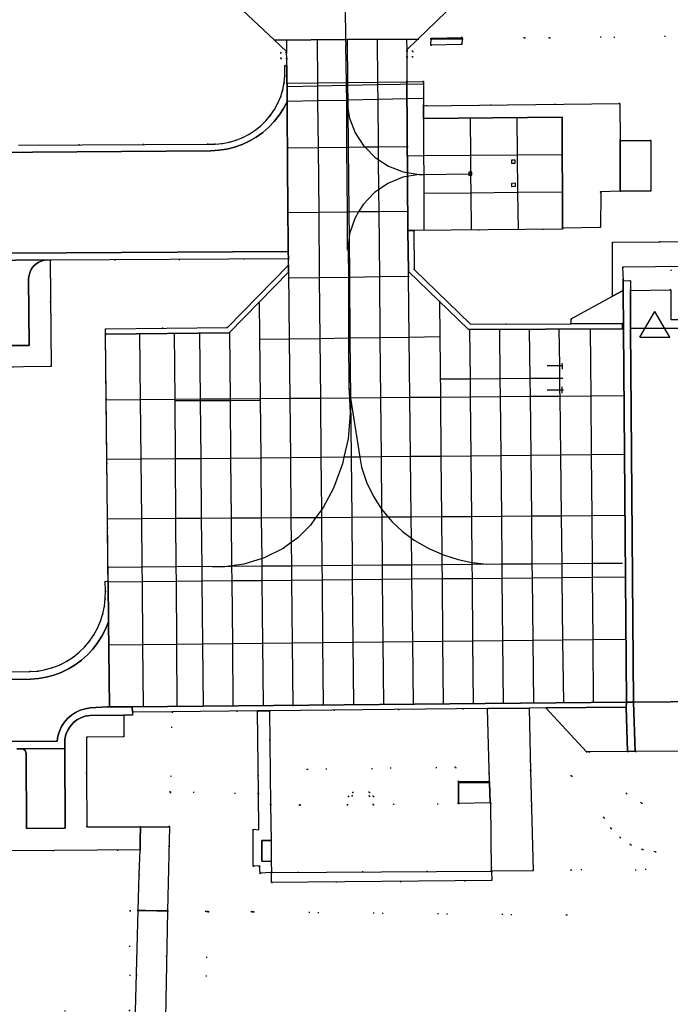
# Model space of a CAD drawing. Header units: metres. Extents: x 174791 to 179073, y 406431 to 409043.
# Tile 101 of 256: x 175774 to 175839, y 407602 to 407701. Entities that reach past the tile are written whole.
import ezdxf

# ---------------------------------------------------------------- set-up
doc = ezdxf.new("R2010")
doc.units = ezdxf.units.M
doc.linetypes.add('DOT', pattern=[6.35, 0, -6.35])
doc.layers.get('0').update_dxf_attribs({"color": 254})
for name, color, linetype in [('meetpunt_NAP-meting', 254, 'Continuous'), ('panden', 254, 'Continuous'), ('scheiding_faunaraster', 254, 'Continuous'), ('terreindeelbegroeid', 254, 'DOT'), ('terreindeelonbegroeid', 254, 'DOT'), ('wegdeel_molgoot', 254, 'Continuous'), ('wegdeel_parkeervlak', 254, 'Continuous'), ('wegdeel_platform_vliegverkeer', 254, 'Continuous'), ('wegdeel_rijbaan', 254, 'Continuous'), ('wegdeel_voetpad', 254, 'Continuous'), ('wegdeel_voetpad_op_trap', 254, 'Continuous'), ('weginrichtingselement_markering_vliegtuigverharding', 254, 'Continuous'), ('weginrichtingselement_voeg_vliegtuigverharding', 254, 'Continuous')]:
    doc.layers.add(name, color=color, linetype=linetype)
doc.styles.add('MONOTXT', font='monotxt', dxfattribs={"height": 0.2})

# ---------------------------------------------------------------- blocks, each defined once
blk = doc.blocks.new('092')
at = {"color": 0, "linetype": 'Continuous'}
for p, q in [((-1.5, -0.862), (0, 1.732)), ((1.5, -0.862), (0, 1.732)), ((-1.5, -0.862), (1.5, -0.862))]:
    blk.add_line(p, q, dxfattribs=at)
at = {"color": 0, "linetype": 'Continuous', "style": 'MONOTXT', "width": 0.76}
blk.add_attdef('TAG00', (2, 3), '', height=2.5, dxfattribs=at)

msp = doc.modelspace()

# ---------------------------------------------------------------- linework, layer by layer
at = {"layer": 'panden'}
msp.add_polyline3d([(175833.996, 407683.518, 0), (175833.996, 407688.598, 0), (175837.086, 407688.598, 0), (175837.086, 407683.518, 0)], close=True, dxfattribs=at)
msp.add_polyline3d([(175880.311, 407632.65, 0), (175835.36, 407632.256, 0), (175835.053, 407669.726, 0), (175850.755, 407669.776, 0)], dxfattribs=at)
at = {"layer": 'scheiding_faunaraster'}
for p, q in [((175820.894, 407624.277), (175817.783, 407624.266)), ((175817.799, 407624.181), (175817.792, 407622.084))]:
    msp.add_line(p, q, dxfattribs=at)
at = {"layer": 'terreindeelbegroeid'}
for points in [[(175792.343, 407705.24, 0), (175799.332, 407698.681, 0), (175800.558, 407697.53, 0), (175800.559, 407697.433, 0), (175799.959, 407697.428, 0), (175799.964, 407696.828, 0), (175800.564, 407696.833, 0), (175800.57, 407696.123, 0), (175800.38, 407696.122, 0), (175800.391, 407695.125, 0), (175800.318, 407694.41, 0), (175800.175, 407693.706, 0), (175799.964, 407693.019, 0), (175799.685, 407692.357, 0), (175799.343, 407691.725, 0), (175798.941, 407691.13, 0), (175798.481, 407690.577, 0), (175797.97, 407690.073, 0), (175797.411, 407689.621, 0), (175796.81, 407689.226, 0), (175796.174, 407688.893, 0), (175795.508, 407688.624, 0), (175794.818, 407688.421, 0), (175794.112, 407688.288, 0), (175793.397, 407688.225, 0), (175792.678, 407688.232, 0), (175773.674, 407688.136, 0)], [(175848.624, 407678.526, 0), (175838.033, 407678.435, 0), (175833.235, 407678.394, 0), (175833.255, 407672.971, 0), (175829.088, 407670.706, 0), (175829.095, 407670.205, 0), (175818.998, 407670.158, 0), (175813.346, 407675.667, 0), (175813.322, 407679.586, 0), (175828.233, 407679.719, 0), (175828.233, 407679.816, 0), (175832.054, 407679.865, 0), (175832.059, 407683.358, 0), (175832.049, 407683.465, 0), (175833.996, 407683.518, 0), (175837.086, 407683.518, 0), (175837.086, 407688.598, 0), (175833.996, 407688.598, 0), (175833.979, 407692.299, 0), (175814.28, 407692.087, 0), (175814.271, 407694.513, 0), (175812.623, 407694.495, 0), (175812.61, 407696.956, 0), (175813.21, 407696.959, 0), (175813.207, 407697.559, 0), (175812.607, 407697.556, 0), (175812.606, 407697.69, 0), (175813.732, 407698.781, 0), (175815.067, 407698.791, 0), (175815.022, 407698.16, 0), (175818.127, 407698.229, 0), (175818.17, 407698.813, 0), (175824.431, 407698.886, 0), (175826.919, 407698.914, 0), (175877.255, 407699.385, 0)], [(175760.214, 407665.742, 0), (175776.954, 407665.927, 0), (175776.85, 407676.59, 0), (175800.731, 407676.743, 0), (175800.736, 407676.104, 0), (175794.635, 407669.841, 0), (175782.392, 407669.717, 0), (175782.397, 407669.173, 0), (175782.654, 407644.371, 0), (175782.361, 407644.396, 0), (175782.378, 407643.403, 0), (175782.372, 407642.636, 0), (175782.29, 407641.873, 0), (175782.134, 407641.123, 0), (175781.904, 407640.391, 0), (175781.603, 407639.686, 0), (175781.235, 407639.013, 0), (175780.802, 407638.38, 0), (175780.308, 407637.793, 0), (175779.759, 407637.258, 0), (175779.16, 407636.779, 0), (175778.517, 407636.361, 0), (175777.836, 407636.009, 0), (175777.123, 407635.726, 0), (175776.386, 407635.514, 0), (175775.632, 407635.376, 0), (175774.868, 407635.313, 0), (175760.333, 407635.229, 0)], [(175862.43, 407615.505, 0), (175829.055, 407615.432, 0), (175828.677, 407610.873, 0), (175797.253, 407611.211, 0), (175797.086, 407611.213, 0), (175797.905, 407615.094, 0), (175799.041, 407615.158, 0), (175799.049, 407614.166, 0), (175821.13, 407614.348, 0), (175821.122, 407615.308, 0), (175825.287, 407615.337, 0), (175825.035, 407625.373, 0), (175829.123, 407624.851, 0), (175832.409, 407620.657, 0), (175833.103, 407619.581, 0), (175834.001, 407618.668, 0), (175835.065, 407617.956, 0), (175836.251, 407617.475, 0), (175837.51, 407617.244, 0), (175847.659, 407617.25, 0)], [(175764.225, 407617.282, 0), (175785.854, 407617.42, 0), (175785.785, 407614.967, 0), (175785.682, 407611.35, 0), (175784.834, 407611.349, 0), (175784.841, 407601.268, 0), (175736.063, 407601.087, 0)], [(175791.796, 407580.809, 0), (175792.688, 407611.261, 0), (175797.086, 407611.213, 0), (175797.253, 407611.211, 0), (175828.677, 407610.873, 0), (175829.055, 407615.432, 0), (175862.43, 407615.505, 0), (175928.615, 407615.616, 0), (175933.577, 407615.547, 0), (175933.394, 407607.29, 0), (175933.215, 407599.231, 0)], [(175784.841, 407601.268, 0), (175784.834, 407611.349, 0), (175785.682, 407611.35, 0), (175785.253, 407596.198, 0)]]:
    msp.add_polyline3d(points, dxfattribs=at)
for points in [[(175877.71, 407702.453, 0), (175873.62, 407702.376, 0), (175873.583, 407703.334, 0), (175872.546, 407703.311, 0), (175872.638, 407700.337, 0), (175873.635, 407700.332, 0), (175873.642, 407701.345, 0), (175877.729, 407701.405, 0), (175877.759, 407699.389, 0), (175877.255, 407699.385, 0), (175826.919, 407698.914, 0), (175824.431, 407698.886, 0), (175818.17, 407698.813, 0), (175818.178, 407698.923, 0), (175815.073, 407698.871, 0), (175815.067, 407698.791, 0), (175813.732, 407698.781, 0), (175820.325, 407705.174, 0), (175876.34, 407705.696, 0), (175876.775, 407705.18, 0), (175877.267, 407704.306, 0), (175877.547, 407703.515, 0)], [(175847.067, 407673.735, 0), (175847.067, 407675.653, 0), (175839.104, 407675.619, 0), (175839.098, 407673.616, 0), (175835.049, 407673.555, 0), (175835.043, 407674.537, 0), (175834.298, 407674.568, 0), (175834.261, 407675.881, 0), (175847.51, 407676.018, 0), (175847.517, 407673.742, 0)], [(175788.891, 407623.227, 0), (175788.808, 407619.728, 0), (175785.92, 407619.73, 0), (175780.533, 407619.734, 0), (175780.5, 407625.099, 0), (175780.477, 407628.746, 0), (175784.23, 407628.765, 0), (175784.221, 407630.938, 0), (175785.089, 407630.953, 0), (175785.086, 407631.25, 0), (175789.083, 407631.294, 0)], [(175797.734, 407623.077, 0), (175788.891, 407623.227, 0), (175789.083, 407631.294, 0), (175797.63, 407631.375, 0)], [(175820.894, 407624.277, 0), (175817.783, 407624.266, 0), (175817.499, 407625.735, 0), (175802.612, 407625.514, 0), (175801.874, 407621.93, 0), (175798.944, 407621.936, 0), (175798.834, 407631.388, 0), (175820.693, 407631.611, 0)], [(175830.913, 407627.268, 0), (175834.631, 407623.081, 0), (175836.146, 407622.13, 0), (175848.428, 407621.728, 0), (175855.187, 407621.804, 0), (175855.797, 407621.88, 0), (175864.058, 407620.456, 0), (175866.485, 407620.482, 0), (175866.494, 407619.304, 0), (175872.728, 407619.36, 0), (175861.007, 407617.572, 0), (175852.582, 407617.336, 0), (175847.659, 407617.25, 0), (175837.51, 407617.244, 0), (175836.251, 407617.475, 0), (175835.065, 407617.956, 0), (175834.001, 407618.668, 0), (175833.103, 407619.581, 0), (175832.409, 407620.657, 0), (175829.123, 407624.851, 0), (175825.035, 407625.373, 0), (175824.877, 407631.654, 0), (175826.565, 407631.672, 0), (175830.65, 407627.266, 0)], [(175864.541, 407624.839, 0), (175864.573, 407621.642, 0), (175866.475, 407621.673, 0), (175866.485, 407620.482, 0), (175864.058, 407620.456, 0), (175855.797, 407621.88, 0), (175855.187, 407621.804, 0), (175848.428, 407621.728, 0), (175836.146, 407622.13, 0), (175834.631, 407623.081, 0), (175830.913, 407627.268, 0), (175834.732, 407627.301, 0), (175835.51, 407627.307, 0), (175840.61, 407627.351, 0), (175843.808, 407624.108, 0), (175845.158, 407624.119, 0), (175845.156, 407624.388, 0), (175853.5, 407624.454, 0), (175853.5, 407625.161, 0), (175859.649, 407625.219, 0), (175859.628, 407627.513, 0), (175859.667, 407627.513, 0), (175864.219, 407627.552, 0), (175864.528, 407627.566, 0)], [(175817.783, 407624.266, 0), (175817.799, 407624.181, 0), (175817.792, 407622.084, 0), (175809.225, 407621.939, 0), (175809.285, 407622.828, 0), (175808.852, 407622.83, 0), (175808.864, 407623.222, 0), (175807.165, 407623.211, 0), (175807.159, 407622.819, 0), (175806.729, 407622.819, 0), (175806.708, 407621.921, 0), (175801.874, 407621.93, 0), (175802.612, 407625.514, 0), (175817.499, 407625.735, 0)], [(175797.734, 407623.077, 0), (175797.78, 407619.458, 0), (175797.201, 407619.5, 0), (175797.218, 407615.789, 0), (175797.853, 407615.836, 0), (175797.905, 407615.094, 0), (175797.086, 407611.213, 0), (175792.688, 407611.261, 0), (175792.502, 407611.263, 0), (175788.608, 407611.304, 0), (175788.808, 407619.728, 0), (175788.891, 407623.227, 0)], [(175792.688, 407611.261, 0), (175791.796, 407580.809, 0), (175788.035, 407580.904, 0), (175788.608, 407611.304, 0), (175792.502, 407611.263, 0)]]:
    msp.add_polyline3d(points, close=True, dxfattribs=at)
at = {"layer": 'terreindeelonbegroeid'}
for points in [[(175800.564, 407696.833, 0), (175799.964, 407696.828, 0), (175799.959, 407697.428, 0), (175800.559, 407697.433, 0)], [(175812.61, 407696.956, 0), (175812.607, 407697.556, 0), (175813.207, 407697.559, 0), (175813.21, 407696.959, 0)], [(175817.792, 407622.084, 0), (175820.96, 407622.138, 0), (175821.045, 407622.139, 0), (175821.122, 407615.308, 0), (175799.041, 407615.158, 0), (175799.025, 407616.281, 0), (175798.995, 407618.383, 0), (175798.944, 407621.936, 0), (175801.874, 407621.93, 0), (175806.708, 407621.921, 0), (175806.729, 407622.819, 0), (175807.159, 407622.819, 0), (175807.165, 407623.211, 0), (175808.864, 407623.222, 0), (175808.852, 407622.83, 0), (175809.285, 407622.828, 0), (175809.225, 407621.939, 0)]]:
    msp.add_polyline3d(points, close=True, dxfattribs=at)
at = {"layer": 'wegdeel_molgoot'}
for points in [[(175773.674, 407688.136, 0), (175792.678, 407688.232, 0), (175793.397, 407688.225, 0), (175794.112, 407688.288, 0), (175794.818, 407688.421, 0), (175795.508, 407688.624, 0), (175796.174, 407688.893, 0), (175796.81, 407689.226, 0), (175797.411, 407689.621, 0), (175797.97, 407690.073, 0), (175798.481, 407690.577, 0), (175798.941, 407691.13, 0), (175799.343, 407691.725, 0), (175799.685, 407692.357, 0), (175799.964, 407693.019, 0), (175800.175, 407693.706, 0), (175800.318, 407694.41, 0), (175800.391, 407695.125, 0), (175800.38, 407696.122, 0), (175800.57, 407696.123, 0), (175800.6, 407692.465, 0), (175800.26, 407691.819, 0), (175799.822, 407691.147, 0), (175799.323, 407690.52, 0), (175798.769, 407689.941, 0), (175798.163, 407689.416, 0), (175797.511, 407688.95, 0), (175796.818, 407688.547, 0), (175796.091, 407688.209, 0), (175795.336, 407687.941, 0), (175794.559, 407687.743, 0), (175793.768, 407687.619, 0), (175792.968, 407687.569, 0), (175766.087, 407687.353, 0)], [(175760.333, 407635.229, 0), (175774.868, 407635.313, 0), (175775.632, 407635.376, 0), (175776.386, 407635.514, 0), (175777.123, 407635.726, 0), (175777.836, 407636.009, 0), (175778.517, 407636.361, 0), (175779.16, 407636.779, 0), (175779.759, 407637.258, 0), (175780.308, 407637.793, 0), (175780.802, 407638.38, 0), (175781.235, 407639.013, 0), (175781.603, 407639.686, 0), (175781.904, 407640.391, 0), (175782.134, 407641.123, 0), (175782.29, 407641.873, 0), (175782.372, 407642.636, 0), (175782.378, 407643.403, 0), (175782.361, 407644.396, 0), (175782.654, 407644.371, 0), (175782.695, 407640.346, 0), (175782.681, 407640.308, 0), (175782.389, 407639.572, 0), (175782.03, 407638.865, 0), (175781.607, 407638.195, 0), (175781.123, 407637.567, 0), (175780.583, 407636.986, 0), (175779.992, 407636.459, 0), (175779.354, 407635.988, 0), (175778.675, 407635.579, 0), (175777.961, 407635.234, 0), (175777.219, 407634.957, 0), (175776.453, 407634.75, 0), (175775.672, 407634.615, 0), (175774.882, 407634.553, 0), (175760.346, 407634.469, 0)], [(175768.572, 407628.307, 0), (175777.554, 407628.341, 0), (175777.628, 407628.844, 0), (175777.771, 407629.333, 0), (175777.982, 407629.796, 0), (175778.255, 407630.225, 0), (175778.587, 407630.612, 0), (175778.969, 407630.948, 0), (175779.395, 407631.226, 0), (175779.716, 407631.378, 0), (175779.855, 407631.443, 0), (175780.342, 407631.592, 0), (175780.845, 407631.672, 0), (175782.604, 407631.768, 0), (175782.784, 407631.77, 0), (175785.081, 407631.791, 0), (175785.086, 407631.25, 0), (175785.089, 407630.953, 0), (175784.221, 407630.938, 0), (175780.844, 407630.927, 0), (175780.806, 407630.926, 0), (175780.351, 407630.845, 0), (175779.915, 407630.689, 0), (175779.797, 407630.623, 0), (175779.511, 407630.462, 0), (175779.151, 407630.172, 0), (175778.844, 407629.825, 0), (175778.6, 407629.432, 0), (175778.425, 407629.003, 0), (175778.323, 407628.552, 0), (175778.298, 407628.089, 0), (175778.304, 407627.616, 0), (175774.044, 407627.575, 0), (175773.492, 407627.566, 0)]]:
    msp.add_polyline3d(points, dxfattribs=at)
for points in [[(175800.731, 407676.743, 0), (175776.85, 407676.59, 0), (175776.502, 407676.618, 0), (175770.246, 407676.546, 0), (175769.836, 407676.547, 0), (175769.749, 407676.546, 0), (175764.861, 407676.506, 0), (175764.46, 407676.504, 0), (175764.42, 407676.503, 0), (175758.221, 407676.473, 0), (175751.809, 407676.443, 0), (175751.82, 407677.182, 0), (175772.863, 407677.311, 0), (175800.725, 407677.462, 0)], [(175835.049, 407673.555, 0), (175835.053, 407669.726, 0), (175835.36, 407632.256, 0), (175834.636, 407632.249, 0), (175834.345, 407669.721, 0), (175834.317, 407673.544, 0), (175834.298, 407674.568, 0), (175835.043, 407674.537, 0)], [(175834.614, 407631.759, 0), (175826.565, 407631.672, 0), (175824.877, 407631.654, 0), (175820.693, 407631.611, 0), (175798.834, 407631.388, 0), (175797.63, 407631.375, 0), (175789.083, 407631.294, 0), (175785.086, 407631.25, 0), (175785.081, 407631.791, 0), (175834.636, 407632.249, 0)], [(175835.51, 407627.307, 0), (175834.732, 407627.301, 0), (175834.614, 407631.759, 0), (175834.636, 407632.249, 0), (175835.36, 407632.256, 0)]]:
    msp.add_polyline3d(points, close=True, dxfattribs=at)
at = {"layer": 'wegdeel_parkeervlak'}
for points in [[(175770.246, 407676.546, 0), (175776.502, 407676.618, 0), (175776.263, 407676.588, 0), (175776.029, 407676.529, 0), (175775.717, 407676.399, 0), (175775.433, 407676.217, 0), (175775.185, 407675.988, 0), (175774.98, 407675.72, 0), (175774.825, 407675.42, 0), (175774.724, 407675.097, 0), (175774.681, 407674.762, 0), (175774.73, 407668.041, 0), (175770.872, 407668.05, 0), (175770.803, 407676.001, 0), (175770.767, 407676.176, 0), (175770.678, 407676.331, 0), (175770.547, 407676.452, 0), (175770.384, 407676.526, 0)], [(175774.044, 407627.575, 0), (175778.304, 407627.616, 0), (175778.335, 407619.596, 0), (175774.469, 407619.581, 0), (175774.435, 407627.078, 0), (175774.408, 407627.246, 0), (175774.326, 407627.395, 0), (175774.2, 407627.509, 0)]]:
    msp.add_polyline3d(points, close=True, dxfattribs=at)
at = {"layer": 'wegdeel_platform_vliegverkeer'}
for points in [[(175822.407, 407707.193, 0), (175820.325, 407705.174, 0), (175813.732, 407698.781, 0), (175806.662, 407698.732, 0), (175799.332, 407698.681, 0), (175792.343, 407705.24, 0), (175790.227, 407707.226, 0)], [(175812.607, 407697.556, 0), (175812.61, 407696.956, 0), (175812.623, 407694.495, 0), (175812.721, 407679.562, 0), (175812.77, 407675.447, 0), (175818.796, 407669.627, 0), (175834.261, 407669.721, 0), (175834.345, 407669.721, 0), (175834.636, 407632.249, 0), (175785.081, 407631.791, 0), (175782.784, 407631.77, 0), (175782.784, 407631.778, 0), (175782.695, 407640.346, 0), (175782.654, 407644.371, 0), (175782.397, 407669.173, 0), (175794.805, 407669.316, 0), (175800.742, 407675.395, 0), (175800.736, 407676.104, 0), (175800.731, 407676.743, 0), (175800.725, 407677.462, 0), (175800.682, 407682.561, 0), (175800.659, 407685.386, 0), (175800.6, 407692.465, 0), (175800.57, 407696.123, 0), (175800.564, 407696.833, 0), (175800.559, 407697.433, 0), (175800.558, 407697.53, 0), (175799.332, 407698.681, 0), (175806.662, 407698.732, 0), (175813.732, 407698.781, 0), (175812.606, 407697.69, 0)]]:
    msp.add_polyline3d(points, close=True, dxfattribs=at)
at = {"layer": 'wegdeel_rijbaan'}
for points in [[(175814.28, 407692.087, 0), (175814.284, 407690.793, 0), (175828.199, 407690.934, 0), (175828.233, 407679.816, 0), (175828.233, 407679.719, 0), (175813.322, 407679.586, 0), (175812.721, 407679.562, 0), (175812.623, 407694.495, 0), (175814.271, 407694.513, 0)], [(175800.725, 407677.462, 0), (175772.863, 407677.311, 0), (175751.82, 407677.182, 0), (175751.82, 407677.223, 0), (175751.82, 407681.257, 0), (175751.788, 407682.77, 0), (175751.781, 407686.769, 0), (175751.778, 407687.247, 0), (175766.087, 407687.353, 0), (175792.968, 407687.569, 0), (175793.768, 407687.619, 0), (175794.559, 407687.743, 0), (175795.336, 407687.941, 0), (175796.091, 407688.209, 0), (175796.818, 407688.547, 0), (175797.511, 407688.95, 0), (175798.163, 407689.416, 0), (175798.769, 407689.941, 0), (175799.323, 407690.52, 0), (175799.822, 407691.147, 0), (175800.26, 407691.819, 0), (175800.6, 407692.465, 0), (175800.659, 407685.386, 0), (175800.682, 407682.561, 0)], [(175833.996, 407688.598, 0), (175833.996, 407683.518, 0), (175832.049, 407683.465, 0), (175832.059, 407683.358, 0), (175832.054, 407679.865, 0), (175828.233, 407679.816, 0), (175828.199, 407690.934, 0), (175814.284, 407690.793, 0), (175814.28, 407692.087, 0), (175833.979, 407692.299, 0)], [(175825.035, 407625.373, 0), (175825.287, 407615.337, 0), (175821.122, 407615.308, 0), (175821.045, 407622.139, 0), (175820.96, 407622.138, 0), (175820.902, 407624.195, 0), (175820.894, 407624.277, 0), (175820.693, 407631.611, 0), (175824.877, 407631.654, 0)]]:
    msp.add_polyline3d(points, close=True, dxfattribs=at)
for points in [[(175770.872, 407668.05, 0), (175774.73, 407668.041, 0), (175774.681, 407674.762, 0), (175774.724, 407675.097, 0), (175774.825, 407675.42, 0), (175774.98, 407675.72, 0), (175775.185, 407675.988, 0), (175775.433, 407676.217, 0), (175775.717, 407676.399, 0), (175776.029, 407676.529, 0), (175776.263, 407676.588, 0), (175776.502, 407676.618, 0), (175776.85, 407676.59, 0), (175776.954, 407665.927, 0), (175760.214, 407665.742, 0)], [(175760.346, 407634.469, 0), (175774.882, 407634.553, 0), (175775.672, 407634.615, 0), (175776.453, 407634.75, 0), (175777.219, 407634.957, 0), (175777.961, 407635.234, 0), (175778.675, 407635.579, 0), (175779.354, 407635.988, 0), (175779.992, 407636.459, 0), (175780.583, 407636.986, 0), (175781.123, 407637.567, 0), (175781.607, 407638.195, 0), (175782.03, 407638.865, 0), (175782.389, 407639.572, 0), (175782.681, 407640.308, 0), (175782.695, 407640.346, 0), (175782.784, 407631.778, 0), (175782.784, 407631.77, 0), (175782.604, 407631.768, 0), (175780.845, 407631.672, 0), (175780.342, 407631.592, 0), (175779.855, 407631.443, 0), (175779.716, 407631.378, 0), (175779.395, 407631.226, 0), (175778.969, 407630.948, 0), (175778.587, 407630.612, 0), (175778.255, 407630.225, 0), (175777.982, 407629.796, 0), (175777.771, 407629.333, 0), (175777.628, 407628.844, 0), (175777.554, 407628.341, 0), (175768.572, 407628.307, 0)], [(175773.492, 407627.566, 0), (175774.044, 407627.575, 0), (175774.2, 407627.509, 0), (175774.326, 407627.395, 0), (175774.408, 407627.246, 0), (175774.435, 407627.078, 0), (175774.469, 407619.581, 0), (175778.335, 407619.596, 0), (175778.304, 407627.616, 0), (175778.298, 407628.089, 0), (175778.323, 407628.552, 0), (175778.425, 407629.003, 0), (175778.6, 407629.432, 0), (175778.844, 407629.825, 0), (175779.151, 407630.172, 0), (175779.511, 407630.462, 0), (175779.797, 407630.623, 0), (175779.915, 407630.689, 0), (175780.351, 407630.845, 0), (175780.806, 407630.926, 0), (175780.844, 407630.927, 0), (175784.221, 407630.938, 0), (175784.23, 407628.765, 0), (175780.477, 407628.746, 0), (175780.5, 407625.099, 0), (175780.533, 407619.734, 0), (175785.92, 407619.73, 0), (175785.883, 407618.44, 0), (175785.854, 407617.42, 0), (175764.225, 407617.282, 0)]]:
    msp.add_polyline3d(points, dxfattribs=at)
at = {"layer": 'wegdeel_voetpad'}
for points in [[(175815.067, 407698.791, 0), (175818.039, 407698.812, 0), (175818.17, 407698.813, 0), (175818.127, 407698.229, 0), (175815.022, 407698.16, 0)], [(175818.17, 407698.813, 0), (175818.039, 407698.812, 0), (175815.067, 407698.791, 0), (175815.073, 407698.871, 0), (175818.178, 407698.923, 0)], [(175829.095, 407670.205, 0), (175834.25, 407670.238, 0), (175834.261, 407669.721, 0), (175818.796, 407669.627, 0), (175812.77, 407675.447, 0), (175812.721, 407679.562, 0), (175813.322, 407679.586, 0), (175813.346, 407675.667, 0), (175818.998, 407670.158, 0)], [(175849.669, 407676.038, 0), (175847.51, 407676.018, 0), (175834.261, 407675.881, 0), (175834.298, 407674.568, 0), (175834.317, 407673.544, 0), (175833.255, 407672.971, 0), (175833.235, 407678.394, 0), (175838.033, 407678.435, 0), (175848.624, 407678.526, 0), (175849.631, 407678.535, 0)], [(175782.397, 407669.173, 0), (175782.392, 407669.717, 0), (175794.635, 407669.841, 0), (175800.736, 407676.104, 0), (175800.742, 407675.395, 0), (175794.805, 407669.316, 0)], [(175850.735, 407676.012, 0), (175850.755, 407669.776, 0), (175835.053, 407669.726, 0), (175835.049, 407673.555, 0), (175839.098, 407673.616, 0), (175839.088, 407670.634, 0), (175847.067, 407670.634, 0), (175847.067, 407673.735, 0), (175847.517, 407673.742, 0), (175847.51, 407676.018, 0), (175849.669, 407676.038, 0)], [(175834.345, 407669.721, 0), (175834.261, 407669.721, 0), (175834.25, 407670.238, 0), (175829.095, 407670.205, 0), (175829.088, 407670.706, 0), (175833.255, 407672.971, 0), (175834.317, 407673.544, 0)], [(175880.322, 407631.41, 0), (175880.337, 407630.38, 0), (175880.376, 407627.689, 0), (175879.027, 407627.678, 0), (175877.566, 407627.666, 0), (175864.528, 407627.566, 0), (175864.219, 407627.552, 0), (175859.667, 407627.513, 0), (175859.628, 407627.513, 0), (175853.478, 407627.461, 0), (175852.478, 407627.452, 0), (175845.13, 407627.389, 0), (175840.61, 407627.351, 0), (175835.51, 407627.307, 0), (175835.36, 407632.256, 0), (175880.311, 407632.65, 0)], [(175798.944, 407621.936, 0), (175798.995, 407618.383, 0), (175798.065, 407618.385, 0), (175798.061, 407616.283, 0), (175799.025, 407616.281, 0), (175799.041, 407615.158, 0), (175797.905, 407615.094, 0), (175797.853, 407615.836, 0), (175797.218, 407615.789, 0), (175797.201, 407619.5, 0), (175797.78, 407619.458, 0), (175797.734, 407623.077, 0), (175797.63, 407631.375, 0), (175798.834, 407631.388, 0)], [(175834.732, 407627.301, 0), (175830.913, 407627.268, 0), (175830.65, 407627.266, 0), (175826.565, 407631.672, 0), (175834.614, 407631.759, 0)], [(175820.902, 407624.195, 0), (175817.799, 407624.181, 0), (175817.783, 407624.266, 0), (175820.894, 407624.277, 0)], [(175820.96, 407622.138, 0), (175817.792, 407622.084, 0), (175817.799, 407624.181, 0), (175820.902, 407624.195, 0)], [(175788.808, 407619.728, 0), (175788.608, 407611.304, 0), (175787.556, 407611.316, 0), (175786.408, 407611.352, 0), (175785.682, 407611.35, 0), (175785.785, 407614.967, 0), (175785.854, 407617.42, 0), (175785.883, 407618.44, 0), (175785.92, 407619.73, 0)], [(175799.041, 407615.158, 0), (175821.122, 407615.308, 0), (175821.13, 407614.348, 0), (175799.049, 407614.166, 0)]]:
    msp.add_polyline3d(points, close=True, dxfattribs=at)
msp.add_polyline3d([(175785.253, 407596.198, 0), (175785.682, 407611.35, 0), (175786.408, 407611.352, 0), (175787.556, 407611.316, 0), (175788.608, 407611.304, 0), (175788.035, 407580.904, 0)], dxfattribs=at)
at = {"layer": 'wegdeel_voetpad_op_trap'}
msp.add_polyline3d([(175798.995, 407618.383, 0), (175799.025, 407616.281, 0), (175798.061, 407616.283, 0), (175798.065, 407618.385, 0)], close=True, dxfattribs=at)
at = {"layer": 'weginrichtingselement_markering_vliegtuigverharding'}
for points in [[(175806.424, 407702.056, 0), (175806.479, 407698.731, 0), (175806.489, 407698.155, 0)], [(175806.586, 407692.411, 0), (175806.582, 407692.629, 0), (175806.557, 407694.11, 0), (175806.553, 407694.379, 0), (175806.489, 407698.155, 0)], [(175806.586, 407692.411, 0), (175806.691, 407691.802, 0), (175806.855, 407690.839, 0), (175807.439, 407689.355, 0), (175808.314, 407688.022, 0), (175808.422, 407687.915, 0), (175809.443, 407686.896, 0), (175809.751, 407686.696, 0), (175810.779, 407686.025, 0), (175812.264, 407685.446, 0), (175813.837, 407685.182, 0)], [(175806.675, 407677.613, 0), (175806.652, 407681.413, 0), (175806.613, 407687.894, 0), (175806.586, 407692.411, 0)], [(175823.115, 407686.64, 0), (175823.114, 407686.34, 0), (175823.496, 407686.34, 0), (175823.496, 407686.64, 0), (175823.115, 407686.64, 0)], [(175813.837, 407685.182, 0), (175812.225, 407684.907, 0), (175810.709, 407684.295, 0), (175809.78, 407683.662, 0), (175809.357, 407683.374, 0), (175808.233, 407682.186, 0), (175807.775, 407681.428, 0), (175807.388, 407680.786, 0), (175806.861, 407679.238, 0), (175806.816, 407678.845, 0), (175806.675, 407677.613, 0)], [(175813.837, 407685.182, 0), (175814.304, 407685.188, 0), (175818.837, 407685.241, 0), (175819.012, 407685.243, 0), (175819.137, 407685.245, 0), (175819.154, 407685.245, 0)], [(175819.129, 407685.431, 0), (175819.01, 407685.426, 0), (175818.829, 407685.417, 0), (175818.837, 407685.241, 0), (175818.843, 407685.105, 0), (175819.013, 407685.113, 0), (175819.143, 407685.119, 0), (175819.137, 407685.245, 0), (175819.129, 407685.431, 0)], [(175823.111, 407684.294, 0), (175823.126, 407683.994, 0), (175823.518, 407684.013, 0), (175823.504, 407684.313, 0), (175823.111, 407684.294, 0)], [(175806.738, 407677.627, 0), (175806.751, 407674.866, 0), (175806.78, 407668.759, 0), (175806.804, 407663.843, 0)], [(175828.219, 407665.978, 0), (175828.18, 407665.978, 0), (175827.914, 407665.979, 0), (175826.678, 407665.983, 0)], [(175828.171, 407666.261, 0), (175828.18, 407665.978, 0), (175828.19, 407665.67, 0)], [(175828.246, 407664.738, 0), (175827.929, 407664.736, 0), (175824.949, 407664.715, 0), (175821.951, 407664.693, 0), (175818.959, 407664.672, 0), (175815.984, 407664.651, 0)], [(175806.804, 407663.843, 0), (175806.86, 407662.756, 0), (175806.938, 407661.258, 0), (175806.721, 407658.679, 0), (175806.305, 407656.817, 0), (175806.157, 407656.153, 0), (175805.256, 407653.726, 0), (175804.224, 407651.796, 0), (175804.048, 407651.553, 0), (175803.471, 407650.756, 0), (175802.94, 407650.023, 0), (175801.672, 407648.733, 0), (175801.019, 407648.258, 0), (175800.209, 407647.668, 0), (175798.31, 407646.716, 0), (175798.091, 407646.648, 0), (175796.28, 407646.088, 0), (175795.076, 407645.924, 0), (175794.794, 407645.885, 0), (175794.175, 407645.801, 0), (175792.084, 407645.862, 0), (175792.052, 407645.862, 0)], [(175806.804, 407663.843, 0), (175806.971, 407662.784, 0), (175806.975, 407662.757, 0), (175807.91, 407656.833, 0), (175808.07, 407655.821, 0)], [(175828.339, 407663.545, 0), (175828.169, 407663.547, 0), (175827.943, 407663.549, 0), (175826.687, 407663.56, 0)], [(175828.174, 407663.877, 0), (175828.169, 407663.547, 0), (175828.165, 407663.24, 0)], [(175789.378, 407662.502, 0), (175791.921, 407662.511, 0), (175794.919, 407662.522, 0), (175797.838, 407662.533, 0)], [(175808.07, 407655.821, 0), (175808.578, 407654.322, 0), (175809.265, 407652.897, 0), (175810.087, 407651.621, 0), (175810.122, 407651.567, 0), (175810.757, 407650.805, 0), (175811.135, 407650.351, 0), (175812.187, 407649.365, 0), (175813.082, 407648.712, 0), (175813.351, 407648.516, 0), (175814.828, 407647.677, 0), (175816.124, 407647.11, 0), (175816.385, 407646.996, 0), (175817.771, 407646.554, 0), (175819.14, 407646.27, 0), (175819.196, 407646.258, 0), (175820.644, 407646.112, 0), (175822.099, 407646.118, 0)], [(175792.052, 407645.862, 0), (175789.497, 407645.837, 0), (175786.073, 407645.804, 0), (175782.639, 407645.771, 0)], [(175792.052, 407645.862, 0), (175792.084, 407645.862, 0), (175794.794, 407645.885, 0), (175795.077, 407645.888, 0), (175798.098, 407645.914, 0), (175801.043, 407645.939, 0), (175804.099, 407645.965, 0), (175807.133, 407645.991, 0), (175810.141, 407646.016, 0), (175813.113, 407646.042, 0), (175816.133, 407646.067, 0), (175819.141, 407646.093, 0), (175822.099, 407646.118, 0)], [(175822.099, 407646.118, 0), (175822.145, 407646.118, 0), (175825.16, 407646.14, 0), (175828.149, 407646.161, 0), (175831.197, 407646.182, 0), (175834.262, 407646.204, 0)]]:
    msp.add_polyline3d(points, dxfattribs=at)
at = {"layer": 'weginrichtingselement_voeg_vliegtuigverharding'}
for p, q in [((175800.537, 407698.689), (175800.558, 407697.53)), ((175812.597, 407698.773), (175812.606, 407697.69)), ((175814.271, 407694.534), (175814.271, 407694.513)), ((175814.25, 407692.087), (175814.28, 407692.087))]:
    msp.add_line(p, q, dxfattribs=at)
for points in [[(175803.616, 407698.711, 0), (175803.656, 407694.348, 0), (175803.659, 407694.05, 0), (175803.672, 407692.565, 0), (175803.715, 407687.861, 0), (175803.775, 407681.376, 0), (175803.835, 407674.82, 0), (175803.891, 407668.719, 0), (175803.946, 407662.733, 0), (175804, 407656.794, 0), (175804.048, 407651.553, 0), (175804.055, 407650.76, 0), (175804.099, 407645.965, 0), (175804.113, 407644.496, 0), (175804.17, 407638.201, 0), (175804.227, 407631.995, 0)], [(175806.624, 407698.732, 0), (175806.666, 407694.38, 0), (175806.669, 407694.112, 0), (175806.683, 407692.632, 0), (175806.691, 407691.802, 0), (175806.729, 407687.895, 0), (175806.791, 407681.415, 0), (175806.816, 407678.845, 0), (175806.854, 407674.868, 0), (175806.913, 407668.761, 0), (175806.971, 407662.784, 0), (175806.971, 407662.757, 0), (175807.029, 407656.824, 0), (175807.087, 407650.781, 0), (175807.133, 407645.991, 0), (175807.147, 407644.525, 0), (175807.208, 407638.233, 0), (175807.268, 407632.022, 0)], [(175809.635, 407698.753, 0), (175809.677, 407694.411, 0), (175809.679, 407694.174, 0), (175809.693, 407692.699, 0), (175809.739, 407687.93, 0), (175809.751, 407686.696, 0), (175809.78, 407683.662, 0), (175809.801, 407681.454, 0), (175809.864, 407674.915, 0), (175809.922, 407668.803, 0), (175809.98, 407662.781, 0), (175810.037, 407656.854, 0), (175810.087, 407651.621, 0), (175810.095, 407650.801, 0), (175810.141, 407646.016, 0), (175810.155, 407644.554, 0), (175810.215, 407638.266, 0), (175810.275, 407632.033, 0)], [(175812.711, 407694.443, 0), (175809.677, 407694.411, 0), (175806.666, 407694.38, 0), (175806.553, 407694.379, 0), (175803.656, 407694.348, 0), (175800.654, 407694.317, 0)], [(175814.23, 407694.267, 0), (175809.679, 407694.174, 0), (175806.669, 407694.112, 0), (175806.557, 407694.11, 0), (175803.659, 407694.05, 0), (175800.665, 407693.989, 0)], [(175814.231, 407692.8, 0), (175809.693, 407692.699, 0), (175806.683, 407692.632, 0), (175806.582, 407692.629, 0), (175803.672, 407692.565, 0), (175800.689, 407692.498, 0)], [(175814.284, 407690.793, 0), (175814.297, 407687.08, 0), (175814.304, 407685.188, 0), (175814.31, 407683.305, 0), (175814.323, 407679.6, 0)], [(175818.959, 407690.841, 0), (175818.994, 407687.12, 0), (175819.01, 407685.426, 0), (175819.012, 407685.243, 0), (175819.013, 407685.113, 0), (175819.03, 407683.357, 0), (175819.065, 407679.655, 0)], [(175823.647, 407690.888, 0), (175823.688, 407687.161, 0), (175823.73, 407683.408, 0), (175823.771, 407679.666, 0)], [(175812.747, 407687.964, 0), (175809.739, 407687.93, 0), (175808.422, 407687.915, 0), (175806.729, 407687.895, 0), (175806.613, 407687.894, 0), (175803.715, 407687.861, 0), (175800.701, 407687.826, 0)], [(175812.753, 407687.067, 0), (175814.297, 407687.08, 0), (175818.994, 407687.12, 0), (175823.688, 407687.161, 0), (175828.265, 407687.2, 0)], [(175814.276, 407683.305, 0), (175814.31, 407683.305, 0), (175819.03, 407683.357, 0), (175823.73, 407683.408, 0), (175828.278, 407683.458, 0)], [(175812.787, 407681.493, 0), (175809.801, 407681.454, 0), (175807.775, 407681.428, 0), (175806.791, 407681.415, 0), (175806.652, 407681.413, 0), (175803.775, 407681.376, 0), (175800.747, 407681.336, 0)], [(175800.742, 407675.395, 0), (175800.81, 407668.675, 0), (175800.871, 407662.708, 0), (175800.932, 407656.763, 0), (175800.994, 407650.74, 0), (175801.019, 407648.258, 0), (175801.043, 407645.939, 0), (175801.058, 407644.467, 0), (175801.122, 407638.168, 0), (175801.186, 407631.859, 0)], [(175813.276, 407632.062, 0), (175813.203, 407638.298, 0), (175813.13, 407644.583, 0), (175813.113, 407646.042, 0), (175813.082, 407648.712, 0), (175813.057, 407650.821, 0), (175812.986, 407656.883, 0), (175812.917, 407662.805, 0), (175812.847, 407668.845, 0), (175812.776, 407674.961, 0), (175812.77, 407675.447, 0)], [(175812.835, 407674.962, 0), (175812.776, 407674.961, 0), (175809.864, 407674.915, 0), (175806.854, 407674.868, 0), (175806.751, 407674.866, 0), (175803.835, 407674.82, 0), (175800.831, 407674.773, 0)], [(175815.9, 407672.52, 0), (175815.932, 407668.888, 0), (175815.985, 407662.83, 0), (175816.037, 407656.914, 0), (175816.091, 407650.841, 0), (175816.124, 407647.11, 0), (175816.133, 407646.067, 0), (175816.146, 407644.612, 0), (175816.201, 407638.33, 0), (175816.256, 407632.077, 0)], [(175798.235, 407631.91, 0), (175798.174, 407638.137, 0), (175798.112, 407644.438, 0), (175798.098, 407645.914, 0), (175798.091, 407646.648, 0), (175798.051, 407650.72, 0), (175797.992, 407656.734, 0), (175797.933, 407662.685, 0), (175797.839, 407672.308, 0)], [(175818.91, 407669.628, 0), (175818.959, 407664.672, 0), (175818.977, 407662.854, 0), (175819.035, 407656.944, 0), (175819.095, 407650.861, 0), (175819.14, 407646.27, 0), (175819.141, 407646.093, 0), (175819.156, 407644.641, 0), (175819.218, 407638.362, 0), (175819.279, 407632.125, 0)], [(175821.9, 407669.607, 0), (175821.951, 407664.693, 0), (175821.97, 407662.878, 0), (175822.032, 407656.973, 0), (175822.095, 407650.881, 0), (175822.145, 407646.118, 0), (175822.16, 407644.67, 0), (175822.226, 407638.394, 0), (175822.291, 407632.138, 0)], [(175824.893, 407669.654, 0), (175824.949, 407664.715, 0), (175824.97, 407662.902, 0), (175825.037, 407657.003, 0), (175825.106, 407650.901, 0), (175825.16, 407646.14, 0), (175825.177, 407644.699, 0), (175825.248, 407638.427, 0), (175825.319, 407632.184, 0)], [(175827.87, 407669.678, 0), (175827.914, 407665.979, 0), (175827.929, 407664.736, 0), (175827.943, 407663.549, 0), (175827.95, 407662.926, 0), (175828.02, 407657.033, 0), (175828.093, 407650.921, 0), (175828.149, 407646.161, 0), (175828.166, 407644.728, 0), (175828.241, 407638.459, 0), (175828.315, 407632.212, 0)], [(175830.999, 407669.653, 0), (175831.056, 407662.951, 0), (175831.105, 407657.064, 0), (175831.157, 407650.942, 0), (175831.197, 407646.182, 0), (175831.209, 407644.758, 0), (175831.262, 407638.491, 0), (175831.315, 407632.234, 0)], [(175782.784, 407631.778, 0), (175782.72, 407637.971, 0), (175782.655, 407644.289, 0), (175782.639, 407645.771, 0), (175782.589, 407650.617, 0), (175782.528, 407656.58, 0), (175782.466, 407662.56, 0), (175782.397, 407669.206, 0)], [(175786.211, 407631.801, 0), (175786.15, 407638.008, 0), (175786.088, 407644.322, 0), (175786.073, 407645.804, 0), (175786.025, 407650.64, 0), (175785.966, 407656.614, 0), (175785.908, 407662.588, 0), (175785.842, 407669.25, 0)], [(175789.597, 407631.843, 0), (175789.553, 407638.044, 0), (175789.507, 407644.355, 0), (175789.497, 407645.837, 0), (175789.462, 407650.663, 0), (175789.42, 407656.649, 0), (175789.378, 407662.502, 0), (175789.377, 407662.616, 0), (175789.329, 407669.289, 0)], [(175792.22, 407631.864, 0), (175792.159, 407638.072, 0), (175792.098, 407644.38, 0), (175792.084, 407645.862, 0), (175792.037, 407650.68, 0), (175791.978, 407656.674, 0), (175791.921, 407662.511, 0), (175791.92, 407662.636, 0), (175791.855, 407669.293, 0)], [(175795.209, 407631.889, 0), (175795.15, 407638.104, 0), (175795.091, 407644.409, 0), (175795.077, 407645.888, 0), (175795.076, 407645.924, 0), (175795.031, 407650.7, 0), (175794.974, 407656.704, 0), (175794.919, 407662.522, 0), (175794.918, 407662.66, 0), (175794.855, 407669.316, 0)], [(175815.932, 407668.888, 0), (175812.847, 407668.845, 0), (175809.922, 407668.803, 0), (175806.913, 407668.761, 0), (175806.78, 407668.759, 0), (175803.891, 407668.719, 0), (175800.81, 407668.675, 0), (175797.877, 407668.634, 0)], [(175834.408, 407662.978, 0), (175831.056, 407662.951, 0), (175827.95, 407662.926, 0), (175824.97, 407662.902, 0), (175821.97, 407662.878, 0), (175818.977, 407662.854, 0), (175815.985, 407662.83, 0), (175812.917, 407662.805, 0), (175809.98, 407662.781, 0), (175806.975, 407662.757, 0), (175806.971, 407662.757, 0), (175806.86, 407662.756, 0), (175803.946, 407662.733, 0), (175800.871, 407662.708, 0), (175797.933, 407662.685, 0), (175794.918, 407662.66, 0), (175791.92, 407662.636, 0), (175789.377, 407662.616, 0), (175785.908, 407662.588, 0), (175782.466, 407662.56, 0)], [(175834.436, 407657.097, 0), (175831.105, 407657.064, 0), (175828.02, 407657.033, 0), (175825.037, 407657.003, 0), (175822.032, 407656.973, 0), (175819.035, 407656.944, 0), (175816.037, 407656.914, 0), (175812.986, 407656.883, 0), (175810.037, 407656.854, 0), (175807.91, 407656.833, 0), (175807.029, 407656.824, 0), (175806.305, 407656.817, 0), (175804, 407656.794, 0), (175800.932, 407656.763, 0), (175797.992, 407656.734, 0), (175794.974, 407656.704, 0), (175791.978, 407656.674, 0), (175789.42, 407656.649, 0), (175785.966, 407656.614, 0), (175782.528, 407656.58, 0)], [(175834.513, 407650.964, 0), (175831.157, 407650.942, 0), (175828.093, 407650.921, 0), (175825.106, 407650.901, 0), (175822.095, 407650.881, 0), (175819.095, 407650.861, 0), (175816.091, 407650.841, 0), (175813.057, 407650.821, 0), (175810.757, 407650.805, 0), (175810.095, 407650.801, 0), (175807.087, 407650.781, 0), (175804.055, 407650.76, 0), (175803.471, 407650.756, 0), (175800.994, 407650.74, 0), (175798.051, 407650.72, 0), (175795.031, 407650.7, 0), (175792.037, 407650.68, 0), (175789.462, 407650.663, 0), (175786.025, 407650.64, 0), (175782.589, 407650.617, 0)], [(175834.565, 407644.79, 0), (175831.209, 407644.758, 0), (175828.166, 407644.728, 0), (175825.177, 407644.699, 0), (175822.16, 407644.67, 0), (175819.156, 407644.641, 0), (175816.146, 407644.612, 0), (175813.13, 407644.583, 0), (175810.155, 407644.554, 0), (175807.147, 407644.525, 0), (175804.113, 407644.496, 0), (175801.058, 407644.467, 0), (175798.112, 407644.438, 0), (175795.091, 407644.409, 0), (175792.098, 407644.38, 0), (175789.507, 407644.355, 0), (175786.088, 407644.322, 0), (175782.655, 407644.289, 0)], [(175834.605, 407638.527, 0), (175831.262, 407638.491, 0), (175828.241, 407638.459, 0), (175825.248, 407638.427, 0), (175822.226, 407638.394, 0), (175819.218, 407638.362, 0), (175816.201, 407638.33, 0), (175813.203, 407638.298, 0), (175810.215, 407638.266, 0), (175807.208, 407638.233, 0), (175804.17, 407638.201, 0), (175801.122, 407638.168, 0), (175798.174, 407638.137, 0), (175795.15, 407638.104, 0), (175792.159, 407638.072, 0), (175789.553, 407638.044, 0), (175786.15, 407638.008, 0), (175782.72, 407637.971, 0)]]:
    msp.add_polyline3d(points, dxfattribs=at)

# ---------------------------------------------------------------- block references
at = {"layer": 'meetpunt_NAP-meting'}
msp.add_blockref('092', (175837.493, 407669.726), dxfattribs=at)

doc.saveas('drawing.dxf')
